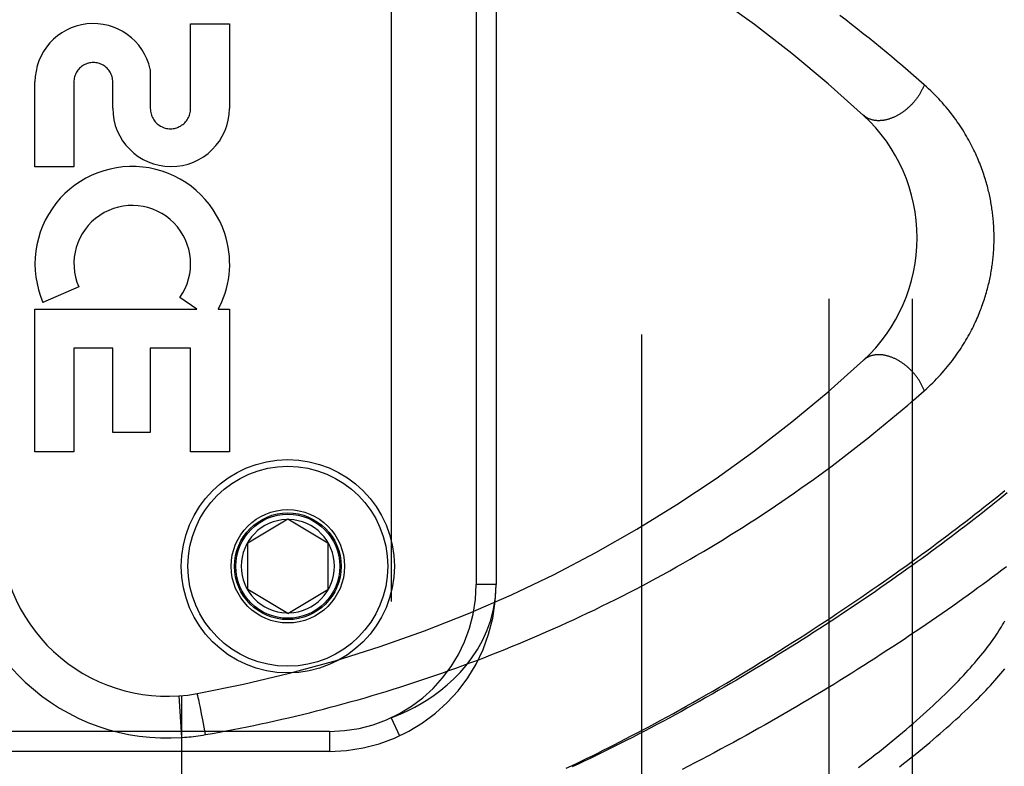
# Model space of a CAD drawing. Header units: inches. Extents: x 0 to 230, y 0 to 149.
# Tile 55 of 256: x 33.92 to 35.4, y 61.68 to 62.8. Entities that reach past the tile are written whole.
import ezdxf

# ---------------------------------------------------------------- set-up
doc = ezdxf.new("R2010")
doc.units = ezdxf.units.IN
doc.header["$LTSCALE"] = 12.648283
doc.header["$MEASUREMENT"] = 0
doc.linetypes.add('HIDDEN', pattern=[0.2, 0.1, -0.1])
for name, color, linetype in [('DEFAULT_2', 8, 'HIDDEN'), ('LEFTHAND_DOOR_ASSEMBLY', 7, 'CONTINUOUS'), ('SUBPANEL', 7, 'CONTINUOUS')]:
    doc.layers.add(name, color=color, linetype=linetype)

msp = doc.modelspace()

# ---------------------------------------------------------------- linework, layer by layer
at = {"layer": 'DEFAULT_2', "color": 8, "linetype": 'HIDDEN'}
msp.add_line((34.8549, 38.2959), (34.8549, 107.3999), dxfattribs=at)
at = {"layer": 'LEFTHAND_DOOR_ASSEMBLY', "color": 8, "linetype": 'HIDDEN'}
for p, q in [((34.4789, 63.1925), (34.4789, 61.7533)), ((34.6064, 62.9929), (34.6064, 61.9529)), ((34.6364, 62.9929), (34.6364, 61.9529)), ((34.178, 62.6666), (34.178, 62.7937)), ((34.178, 62.7937), (34.2364, 62.7937)), ((34.2364, 62.7937), (34.2364, 62.6666)), ((34.1176, 62.7253), (34.1175, 62.6666)), ((33.9446, 62.5793), (33.9446, 62.7064)), ((34.003, 62.7064), (34.003, 62.5793)), ((34.0612, 62.6673), (34.0612, 62.7064)), ((34.003, 62.5793), (33.9446, 62.5793)), ((34.0102, 62.3991), (33.9566, 62.3759)), ((34.1875, 62.3657), (34.1621, 62.3835)), ((33.9446, 62.152), (33.9446, 62.3657)), ((33.9446, 62.3657), (34.1875, 62.3657)), ((34.2195, 62.3657), (34.2364, 62.3657)), ((34.2364, 62.3657), (34.2364, 62.152)), ((34.003, 62.3073), (34.003, 62.152)), ((34.0614, 62.3073), (34.003, 62.3073)), ((34.0614, 62.181), (34.0614, 62.3073)), ((34.1176, 62.3073), (34.1176, 62.181)), ((34.178, 62.3073), (34.1176, 62.3073)), ((34.178, 62.152), (34.178, 62.3073)), ((34.1176, 62.181), (34.0614, 62.181)), ((34.003, 62.152), (33.9446, 62.152)), ((34.2364, 62.152), (34.178, 62.152)), ((34.2639, 62.0154), (34.3239, 62.0515)), ((34.3239, 62.0515), (34.3839, 62.0154)), ((34.2639, 61.9454), (34.2639, 62.0154)), ((34.3839, 62.0154), (34.3839, 61.9454)), ((34.6364, 61.9529), (34.6064, 61.9529)), ((34.3239, 61.9094), (34.2639, 61.9454)), ((34.3239, 61.9094), (34.3839, 61.9454)), ((34.1651, 61.7237), (34.1607, 61.7861)), ((34.1651, 61.1217), (34.1651, 61.7864)), ((34.1889, 61.7859), (34.1887, 61.7866)), ((34.1891, 61.7851), (34.1889, 61.7859)), ((34.1893, 61.7842), (34.1891, 61.7851)), ((34.1895, 61.7833), (34.1893, 61.7842)), ((34.1899, 61.7817), (34.1895, 61.7833)), ((34.1903, 61.78), (34.1899, 61.7817)), ((34.1908, 61.7775), (34.1903, 61.78)), ((34.1914, 61.7746), (34.1908, 61.7775)), ((34.1922, 61.7708), (34.1914, 61.7746)), ((34.1933, 61.7657), (34.1922, 61.7708)), ((34.1946, 61.7592), (34.1933, 61.7657)), ((34.1964, 61.75), (34.1946, 61.7592)), ((34.1984, 61.7392), (34.1964, 61.75)), ((34.4789, 61.7533), (34.4915, 61.7261)), ((34.3864, 61.7329), (33.2301, 61.7329)), ((34.2005, 61.728), (34.1984, 61.7392)), ((34.3864, 61.7329), (34.3864, 61.7029)), ((34.3864, 61.7029), (33.2601, 61.7029))]:
    msp.add_line(p, q, dxfattribs=at)
for points in [[(35.2786, 62.7022), (35.2706, 62.7093), (35.2626, 62.7163), (35.2545, 62.7233), (35.2463, 62.7303), (35.2381, 62.7372), (35.2298, 62.7442), (35.2214, 62.7511), (35.2129, 62.7581), (35.2044, 62.765), (35.1958, 62.7719), (35.1871, 62.7788), (35.1784, 62.7857), (35.1696, 62.7925), (35.1608, 62.7993), (35.1519, 62.8061)], [(35.2786, 62.7022), (35.2783, 62.7013), (35.2779, 62.7003), (35.2775, 62.6993), (35.277, 62.6983), (35.2766, 62.6973), (35.2761, 62.6963), (35.2757, 62.6953), (35.2752, 62.6944), (35.2747, 62.6934), (35.2742, 62.6924), (35.2737, 62.6914), (35.2731, 62.6905), (35.2726, 62.6895), (35.272, 62.6886), (35.2714, 62.6876), (35.2708, 62.6867), (35.2702, 62.6857), (35.2696, 62.6848), (35.2689, 62.6838), (35.2683, 62.6829), (35.2676, 62.682), (35.2669, 62.6811), (35.2662, 62.6802), (35.2655, 62.6793), (35.2648, 62.6784), (35.2641, 62.6775), (35.2634, 62.6766), (35.2626, 62.6758), (35.2618, 62.6749), (35.2611, 62.6741), (35.2603, 62.6732), (35.2595, 62.6724), (35.2587, 62.6716), (35.2579, 62.6708), (35.2571, 62.67), (35.2562, 62.6692), (35.2554, 62.6684), (35.2546, 62.6676), (35.2537, 62.6669), (35.2528, 62.6662), (35.252, 62.6654), (35.2511, 62.6647), (35.2502, 62.664), (35.2493, 62.6633), (35.2484, 62.6626), (35.2475, 62.662), (35.2466, 62.6613), (35.2457, 62.6607), (35.2448, 62.6601), (35.2439, 62.6595), (35.2429, 62.6589), (35.242, 62.6583), (35.2411, 62.6577), (35.2401, 62.6572), (35.2392, 62.6566), (35.2382, 62.6561), (35.2373, 62.6556), (35.2363, 62.6551), (35.2354, 62.6546), (35.2344, 62.6542), (35.2335, 62.6537), (35.2325, 62.6533), (35.2315, 62.6529), (35.2306, 62.6525), (35.2296, 62.6521), (35.2287, 62.6518), (35.2277, 62.6514), (35.2267, 62.6511), (35.2258, 62.6508), (35.2248, 62.6505), (35.2239, 62.6503), (35.2229, 62.65), (35.222, 62.6498), (35.221, 62.6495), (35.2201, 62.6493), (35.2192, 62.6492), (35.2182, 62.649), (35.2173, 62.6488), (35.2164, 62.6487), (35.2154, 62.6486), (35.2145, 62.6485), (35.2136, 62.6484), (35.2127, 62.6484), (35.2118, 62.6483), (35.2109, 62.6483), (35.21, 62.6483), (35.2091, 62.6483), (35.2082, 62.6483), (35.2074, 62.6484), (35.2065, 62.6485), (35.2057, 62.6486), (35.2048, 62.6487), (35.204, 62.6488), (35.2032, 62.6489), (35.2023, 62.6491), (35.2015, 62.6493), (35.2007, 62.6494), (35.1999, 62.6497), (35.1992, 62.6499), (35.1984, 62.6501), (35.1976, 62.6504), (35.1969, 62.6507), (35.1962, 62.651), (35.1954, 62.6513), (35.1947, 62.6516), (35.194, 62.652), (35.1933, 62.6523), (35.1927, 62.6527), (35.192, 62.6531), (35.1913, 62.6535), (35.1907, 62.654), (35.1901, 62.6544), (35.1895, 62.6549), (35.1889, 62.6554), (35.1883, 62.6559), (35.1877, 62.6564)], [(35.2786, 62.2436), (35.2819, 62.2466), (35.2851, 62.2495), (35.2882, 62.2525), (35.2913, 62.2555), (35.2943, 62.2585), (35.2972, 62.2615), (35.3001, 62.2645), (35.3029, 62.2676), (35.3057, 62.2706), (35.3084, 62.2737), (35.311, 62.2768), (35.3135, 62.2798), (35.316, 62.2829), (35.3185, 62.286), (35.3208, 62.2891), (35.3231, 62.2921), (35.3254, 62.2952), (35.3276, 62.2983), (35.3297, 62.3013), (35.3318, 62.3044), (35.3338, 62.3074), (35.3357, 62.3104), (35.3376, 62.3134), (35.3394, 62.3164), (35.3412, 62.3194), (35.343, 62.3224), (35.3446, 62.3253), (35.3463, 62.3283), (35.3478, 62.3312), (35.3494, 62.3341), (35.3508, 62.337), (35.3523, 62.3399), (35.3537, 62.3427), (35.355, 62.3456), (35.3563, 62.3484), (35.3576, 62.3512), (35.3588, 62.354), (35.3599, 62.3567), (35.3611, 62.3595), (35.3622, 62.3622), (35.3632, 62.3649), (35.3643, 62.3676), (35.3652, 62.3703), (35.3662, 62.3729), (35.3671, 62.3756), (35.368, 62.3782), (35.3688, 62.3808), (35.3697, 62.3834), (35.3705, 62.3859), (35.3712, 62.3885), (35.372, 62.391), (35.3727, 62.3936), (35.3733, 62.3961), (35.374, 62.3986), (35.3746, 62.401), (35.3752, 62.4035), (35.3758, 62.4059), (35.3763, 62.4083), (35.3768, 62.4107), (35.3773, 62.4131), (35.3778, 62.4155), (35.3783, 62.4178), (35.3787, 62.4202), (35.3791, 62.4225), (35.3795, 62.4248), (35.3798, 62.4271), (35.3802, 62.4294), (35.3805, 62.4317), (35.3808, 62.4339), (35.3811, 62.4362), (35.3814, 62.4385), (35.3816, 62.4407), (35.3819, 62.4429), (35.3821, 62.4452), (35.3823, 62.4474), (35.3825, 62.4496), (35.3826, 62.4518), (35.3828, 62.454), (35.3829, 62.4562), (35.383, 62.4584), (35.3831, 62.4606), (35.3832, 62.4628), (35.3833, 62.465), (35.3833, 62.4672), (35.3834, 62.4694), (35.3834, 62.4715), (35.3834, 62.4737), (35.3834, 62.4759), (35.3833, 62.4781), (35.3833, 62.4803), (35.3832, 62.4825), (35.3831, 62.4847), (35.383, 62.4869), (35.3829, 62.4891), (35.3828, 62.4913), (35.3827, 62.4935), (35.3825, 62.4958), (35.3823, 62.498), (35.3821, 62.5002), (35.3819, 62.5025), (35.3817, 62.5047), (35.3814, 62.507), (35.3812, 62.5093), (35.3809, 62.5116), (35.3806, 62.5138), (35.3802, 62.5162), (35.3799, 62.5185), (35.3795, 62.5208), (35.3791, 62.5231), (35.3787, 62.5255), (35.3783, 62.5279), (35.3778, 62.5303), (35.3774, 62.5327), (35.3769, 62.5351), (35.3763, 62.5375), (35.3758, 62.54), (35.3752, 62.5424), (35.3746, 62.5449), (35.374, 62.5475), (35.3733, 62.55), (35.3726, 62.5525), (35.3719, 62.5551), (35.3711, 62.5577), (35.3704, 62.5603), (35.3695, 62.5629), (35.3687, 62.5655), (35.3678, 62.5682), (35.3669, 62.5709), (35.366, 62.5736), (35.365, 62.5763), (35.364, 62.579), (35.3629, 62.5817), (35.3618, 62.5845), (35.3607, 62.5873), (35.3595, 62.5901), (35.3583, 62.5929), (35.3571, 62.5958), (35.3558, 62.5986), (35.3544, 62.6015), (35.3531, 62.6044), (35.3516, 62.6073), (35.3501, 62.6103), (35.3486, 62.6132), (35.347, 62.6162), (35.3454, 62.6192), (35.3437, 62.6222), (35.342, 62.6252), (35.3402, 62.6283), (35.3383, 62.6313), (35.3364, 62.6344), (35.3344, 62.6375), (35.3324, 62.6406), (35.3303, 62.6437), (35.3282, 62.6468), (35.326, 62.6499), (35.3237, 62.653), (35.3213, 62.6561), (35.3189, 62.6593), (35.3165, 62.6624), (35.314, 62.6655), (35.3114, 62.6687), (35.3087, 62.6718), (35.306, 62.6749), (35.3032, 62.678), (35.3004, 62.6811), (35.2974, 62.6842), (35.2945, 62.6872), (35.2914, 62.6903), (35.2883, 62.6933), (35.2852, 62.6963), (35.2819, 62.6993), (35.2786, 62.7022)], [(35.2786, 62.2436), (35.2783, 62.2446), (35.2779, 62.2456), (35.2775, 62.2466), (35.277, 62.2476), (35.2766, 62.2486), (35.2761, 62.2496), (35.2757, 62.2505), (35.2752, 62.2515), (35.2747, 62.2525), (35.2742, 62.2535), (35.2737, 62.2544), (35.2731, 62.2554), (35.2726, 62.2564), (35.272, 62.2573), (35.2714, 62.2583), (35.2708, 62.2592), (35.2702, 62.2602), (35.2696, 62.2611), (35.2689, 62.262), (35.2683, 62.263), (35.2676, 62.2639), (35.2669, 62.2648), (35.2662, 62.2657), (35.2655, 62.2666), (35.2648, 62.2675), (35.2641, 62.2684), (35.2634, 62.2692), (35.2626, 62.2701), (35.2618, 62.271), (35.2611, 62.2718), (35.2603, 62.2727), (35.2595, 62.2735), (35.2587, 62.2743), (35.2579, 62.2751), (35.2571, 62.2759), (35.2562, 62.2767), (35.2554, 62.2775), (35.2546, 62.2782), (35.2537, 62.279), (35.2528, 62.2797), (35.252, 62.2805), (35.2511, 62.2812), (35.2502, 62.2819), (35.2493, 62.2826), (35.2484, 62.2832), (35.2475, 62.2839), (35.2466, 62.2846), (35.2457, 62.2852), (35.2448, 62.2858), (35.2439, 62.2864), (35.2429, 62.287), (35.242, 62.2876), (35.2411, 62.2882), (35.2401, 62.2887), (35.2392, 62.2893), (35.2382, 62.2898), (35.2373, 62.2903), (35.2363, 62.2908), (35.2354, 62.2912), (35.2344, 62.2917), (35.2335, 62.2921), (35.2325, 62.2926), (35.2315, 62.293), (35.2306, 62.2934), (35.2296, 62.2937), (35.2287, 62.2941), (35.2277, 62.2944), (35.2267, 62.2948), (35.2258, 62.2951), (35.2248, 62.2954), (35.2239, 62.2956), (35.2229, 62.2959), (35.222, 62.2961), (35.221, 62.2963), (35.2201, 62.2965), (35.2192, 62.2967), (35.2182, 62.2969), (35.2173, 62.297), (35.2164, 62.2972), (35.2154, 62.2973), (35.2145, 62.2974), (35.2136, 62.2975), (35.2127, 62.2975), (35.2118, 62.2976), (35.2109, 62.2976), (35.21, 62.2976), (35.2091, 62.2976), (35.2082, 62.2975), (35.2074, 62.2975), (35.2065, 62.2974), (35.2057, 62.2973), (35.2048, 62.2972), (35.204, 62.2971), (35.2032, 62.297), (35.2023, 62.2968), (35.2015, 62.2966), (35.2007, 62.2964), (35.1999, 62.2962), (35.1992, 62.296), (35.1984, 62.2957), (35.1976, 62.2955), (35.1969, 62.2952), (35.1962, 62.2949), (35.1954, 62.2946), (35.1947, 62.2943), (35.194, 62.2939), (35.1933, 62.2935), (35.1927, 62.2932), (35.192, 62.2928), (35.1913, 62.2923), (35.1907, 62.2919), (35.1901, 62.2915), (35.1895, 62.291), (35.1889, 62.2905), (35.1883, 62.29), (35.1877, 62.2895)], [(34.2005, 61.728), (34.2109, 61.7299), (34.2213, 61.7317), (34.2316, 61.7337), (34.242, 61.7357), (34.2524, 61.7377), (34.2627, 61.7398), (34.2731, 61.7419), (34.2835, 61.7441), (34.2939, 61.7464), (34.3043, 61.7487), (34.3147, 61.751), (34.3251, 61.7534), (34.3355, 61.7559), (34.3459, 61.7584), (34.3563, 61.7609), (34.3667, 61.7636), (34.3772, 61.7662), (34.3876, 61.769), (34.398, 61.7717), (34.4085, 61.7746), (34.4189, 61.7775), (34.4294, 61.7804), (34.4398, 61.7834), (34.4503, 61.7865), (34.4607, 61.7896), (34.4712, 61.7928), (34.4817, 61.796), (34.4921, 61.7993), (34.5026, 61.8027), (34.5131, 61.8061), (34.5235, 61.8095), (34.534, 61.8131), (34.5445, 61.8166), (34.555, 61.8203), (34.5655, 61.824), (34.5759, 61.8277), (34.5864, 61.8315), (34.5969, 61.8354), (34.6073, 61.8393), (34.6178, 61.8433), (34.6283, 61.8474), (34.6387, 61.8515), (34.6492, 61.8557), (34.6596, 61.8599), (34.67, 61.8642), (34.6805, 61.8685), (34.6909, 61.8729), (34.7013, 61.8774), (34.7117, 61.8819), (34.7221, 61.8865), (34.7325, 61.8912), (34.7429, 61.8959), (34.7533, 61.9007), (34.7636, 61.9055), (34.774, 61.9104), (34.7843, 61.9153), (34.7946, 61.9204), (34.805, 61.9254), (34.8153, 61.9306), (34.8255, 61.9357), (34.8358, 61.941), (34.846, 61.9463), (34.8563, 61.9517), (34.8665, 61.9571), (34.8767, 61.9626), (34.8869, 61.9681), (34.897, 61.9738), (34.9071, 61.9794), (34.9172, 61.9851), (34.9273, 61.9909), (34.9374, 61.9968), (34.9474, 62.0026), (34.9574, 62.0086), (34.9674, 62.0146), (34.9773, 62.0207), (34.9872, 62.0268), (34.9971, 62.0329), (35.0069, 62.0392), (35.0167, 62.0454), (35.0265, 62.0517), (35.0362, 62.0581), (35.0459, 62.0645), (35.0556, 62.071), (35.0652, 62.0775), (35.0747, 62.084), (35.0842, 62.0906), (35.0937, 62.0973), (35.1031, 62.104), (35.1125, 62.1107), (35.1218, 62.1174), (35.1311, 62.1242), (35.1403, 62.1311), (35.1494, 62.1379), (35.1585, 62.1448), (35.1675, 62.1517), (35.1764, 62.1587), (35.1853, 62.1657), (35.1941, 62.1726), (35.2029, 62.1797), (35.2116, 62.1867), (35.2202, 62.1937), (35.2287, 62.2008), (35.2372, 62.2079), (35.2456, 62.215), (35.254, 62.2221), (35.2623, 62.2293), (35.2705, 62.2365), (35.2786, 62.2436)], [(34.7415, 61.6775), (34.7493, 61.6812), (34.7571, 61.6849), (34.765, 61.6887), (34.7729, 61.6925), (34.7809, 61.6964), (34.789, 61.7004), (34.7971, 61.7045), (34.8053, 61.7086), (34.8136, 61.7128), (34.8221, 61.7171), (34.8306, 61.7215), (34.8392, 61.726), (34.8479, 61.7305), (34.8567, 61.7351), (34.8655, 61.7399), (34.8745, 61.7447), (34.8836, 61.7496), (34.8929, 61.7547), (34.9023, 61.7599), (34.9118, 61.7652), (34.9215, 61.7706), (34.9313, 61.7761), (34.9412, 61.7818), (34.9513, 61.7875), (34.9614, 61.7934), (34.9716, 61.7993), (34.9818, 61.8054), (34.9921, 61.8114), (35.0023, 61.8175), (35.0124, 61.8236), (35.0225, 61.8297), (35.0325, 61.8359), (35.0425, 61.842), (35.0524, 61.8481), (35.0622, 61.8543), (35.072, 61.8604), (35.0817, 61.8666), (35.0913, 61.8727), (35.1009, 61.8788), (35.1103, 61.885), (35.1197, 61.8911), (35.1291, 61.8972), (35.1383, 61.9033), (35.1475, 61.9094), (35.1565, 61.9154), (35.1655, 61.9215), (35.1745, 61.9275), (35.1833, 61.9335), (35.192, 61.9395), (35.2007, 61.9455), (35.2093, 61.9514), (35.2177, 61.9573), (35.2261, 61.9632), (35.2344, 61.969), (35.2426, 61.9749), (35.2508, 61.9807), (35.2588, 61.9864), (35.2667, 61.9922), (35.2746, 61.9979), (35.2823, 62.0036), (35.29, 62.0092), (35.2976, 62.0148), (35.305, 62.0204), (35.3124, 62.0259), (35.3197, 62.0314), (35.3269, 62.0368), (35.334, 62.0423), (35.341, 62.0476), (35.3479, 62.053), (35.3547, 62.0583), (35.3614, 62.0635), (35.3681, 62.0688), (35.3746, 62.0739), (35.381, 62.0791), (35.3874, 62.0842), (35.3936, 62.0892), (35.3997, 62.0942)], [(35.4029, 62.0904), (35.3969, 62.0855), (35.3909, 62.0806), (35.3847, 62.0756), (35.3785, 62.0706), (35.3722, 62.0656), (35.3658, 62.0605), (35.3593, 62.0554), (35.3528, 62.0503), (35.3461, 62.0452), (35.3394, 62.04), (35.3326, 62.0348), (35.3257, 62.0296), (35.3188, 62.0243), (35.3117, 62.019), (35.3046, 62.0137), (35.2974, 62.0084), (35.2902, 62.003), (35.2828, 61.9976), (35.2754, 61.9922), (35.2679, 61.9868), (35.2603, 61.9814), (35.2527, 61.9759), (35.245, 61.9704), (35.2372, 61.9649), (35.2294, 61.9594), (35.2215, 61.9539), (35.2135, 61.9484), (35.2055, 61.9428), (35.1974, 61.9373), (35.1892, 61.9317), (35.181, 61.9261), (35.1727, 61.9205), (35.1643, 61.915), (35.1559, 61.9094), (35.1475, 61.9038), (35.1389, 61.8982), (35.1304, 61.8926), (35.1218, 61.887), (35.1131, 61.8814), (35.1044, 61.8758), (35.0956, 61.8703), (35.0868, 61.8647), (35.078, 61.8592), (35.0691, 61.8536), (35.0602, 61.8481), (35.0513, 61.8426), (35.0423, 61.8371), (35.0333, 61.8316), (35.0242, 61.8262), (35.0152, 61.8207), (35.0061, 61.8153), (34.997, 61.8099), (34.9878, 61.8046), (34.9787, 61.7993), (34.9695, 61.794), (34.9603, 61.7887), (34.9511, 61.7835), (34.9419, 61.7783), (34.9327, 61.7731), (34.9235, 61.768), (34.9143, 61.7629), (34.9051, 61.7578), (34.8959, 61.7528), (34.8867, 61.7479), (34.8775, 61.743), (34.8683, 61.7381), (34.8591, 61.7333), (34.8499, 61.7285), (34.8408, 61.7238), (34.8317, 61.7192), (34.8226, 61.7145), (34.8135, 61.71), (34.8044, 61.7055), (34.7954, 61.701), (34.7864, 61.6966), (34.7774, 61.6923), (34.7685, 61.688), (34.7596, 61.6838), (34.7507, 61.6797)], [(35.402, 61.9796), (35.3951, 61.9744), (35.3881, 61.9692), (35.381, 61.9639), (35.3738, 61.9586), (35.3666, 61.9532), (35.3592, 61.9479), (35.3518, 61.9425), (35.3443, 61.9371), (35.3367, 61.9317), (35.3291, 61.9262), (35.3213, 61.9208), (35.3135, 61.9153), (35.3056, 61.9098), (35.2977, 61.9043), (35.2896, 61.8987), (35.2815, 61.8932), (35.2733, 61.8876), (35.265, 61.882), (35.2567, 61.8764), (35.2483, 61.8708), (35.2399, 61.8652), (35.2313, 61.8596), (35.2227, 61.854), (35.2141, 61.8484), (35.2054, 61.8427), (35.1966, 61.8371), (35.1878, 61.8315), (35.1789, 61.8259), (35.1699, 61.8202), (35.1609, 61.8146), (35.1519, 61.809), (35.1428, 61.8034), (35.1336, 61.7978), (35.1244, 61.7923), (35.1152, 61.7867), (35.106, 61.7811), (35.0966, 61.7756), (35.0873, 61.7701), (35.0779, 61.7646), (35.0685, 61.7591), (35.0591, 61.7537), (35.0496, 61.7483), (35.0401, 61.7429), (35.0306, 61.7375), (35.021, 61.7322), (35.0115, 61.7269), (35.0019, 61.7216), (34.9923, 61.7163), (34.9827, 61.7111), (34.9731, 61.706), (34.9635, 61.7009), (34.9539, 61.6958), (34.9443, 61.6907), (34.9346, 61.6858), (34.925, 61.6808), (34.9154, 61.6759)], [(34.4789, 61.7533), (34.4874, 61.7566), (34.4961, 61.7604), (34.5052, 61.7647), (34.5145, 61.7694), (34.524, 61.7748), (34.5337, 61.7807), (34.5435, 61.7873), (34.5533, 61.7946), (34.5631, 61.8026), (34.5728, 61.8115), (34.5822, 61.8211), (34.5914, 61.8317), (34.6001, 61.8432), (34.6084, 61.8556), (34.6159, 61.8691), (34.6226, 61.8837), (34.6282, 61.8995), (34.6326, 61.9163), (34.6354, 61.9341), (34.6364, 61.9529)], [(35.18, 61.6788), (35.1864, 61.6836), (35.1928, 61.6885), (35.1991, 61.6933), (35.2052, 61.6981), (35.2113, 61.7029), (35.2173, 61.7077), (35.2232, 61.7124), (35.229, 61.7171), (35.2347, 61.7218), (35.2404, 61.7265), (35.2459, 61.7311), (35.2514, 61.7357), (35.2567, 61.7403), (35.262, 61.7448), (35.2672, 61.7494), (35.2722, 61.7538), (35.2772, 61.7583), (35.2821, 61.7627), (35.2869, 61.7671), (35.2916, 61.7714), (35.2962, 61.7757), (35.3008, 61.78), (35.3052, 61.7842), (35.3095, 61.7884), (35.3138, 61.7926), (35.3179, 61.7967), (35.322, 61.8008), (35.326, 61.8048), (35.3299, 61.8088), (35.3337, 61.8128), (35.3374, 61.8167), (35.341, 61.8206), (35.3445, 61.8244), (35.3479, 61.8282), (35.3512, 61.832), (35.3545, 61.8357), (35.3576, 61.8394), (35.3607, 61.843), (35.3637, 61.8466), (35.3666, 61.8502), (35.3694, 61.8537), (35.3721, 61.8572), (35.3747, 61.8606), (35.3773, 61.864), (35.3797, 61.8673), (35.3821, 61.8706), (35.3844, 61.8739), (35.3866, 61.8771), (35.3887, 61.8803), (35.3907, 61.8834), (35.3926, 61.8865), (35.3945, 61.8895), (35.3962, 61.8925), (35.3979, 61.8955), (35.3995, 61.8984)], [(35.2414, 61.6799), (35.2474, 61.6846), (35.2533, 61.6892), (35.2591, 61.6938), (35.2648, 61.6983), (35.2704, 61.7029), (35.276, 61.7074), (35.2814, 61.7119), (35.2868, 61.7163), (35.292, 61.7207), (35.2972, 61.7251), (35.3023, 61.7295), (35.3072, 61.7338), (35.3121, 61.7381), (35.3169, 61.7423), (35.3216, 61.7465), (35.3262, 61.7507), (35.3308, 61.7549), (35.3352, 61.759), (35.3395, 61.7631), (35.3438, 61.7671), (35.3479, 61.7711), (35.352, 61.7751), (35.3559, 61.779), (35.3598, 61.7829), (35.3636, 61.7867), (35.3673, 61.7906), (35.3709, 61.7943), (35.3744, 61.7981), (35.3778, 61.8018), (35.3812, 61.8054), (35.3844, 61.809), (35.3876, 61.8126), (35.3907, 61.8161), (35.3936, 61.8196), (35.3965, 61.8231), (35.3993, 61.8265)], [(34.1887, 61.7866), (34.1886, 61.787), (34.1885, 61.7873), (34.1885, 61.7876), (34.1884, 61.7878), (34.1883, 61.7881), (34.1882, 61.7883), (34.1882, 61.7885), (34.1881, 61.7887), (34.1881, 61.7889), (34.188, 61.789), (34.1879, 61.7892), (34.1879, 61.7893), (34.1879, 61.7894), (34.1878, 61.7894), (34.1878, 61.7895), (34.1877, 61.7895), (34.1877, 61.7895)], [(34.1651, 61.7237), (34.1687, 61.724), (34.1722, 61.7243), (34.1755, 61.7246), (34.1788, 61.7249), (34.1822, 61.7253), (34.1858, 61.7258), (34.1894, 61.7263), (34.1931, 61.7268), (34.1967, 61.7274), (34.2005, 61.728)]]:
    msp.add_lwpolyline(points, dxfattribs=at)
for radius in [0.1599, 0.1499, 0.085, 0.08, 0.078]:
    msp.add_circle((34.3239, 61.9804), radius, dxfattribs=at)
for centre, radius, start, end in [((33.8289, 61.1888), 2, 47.2041, 79.6658), ((34.0321, 62.7064), 0.0875, 12.5167, 179.9756), ((34.0321, 62.7064), 0.0291, 359.9462, 180), ((34.1488, 62.6672), 0.0876, 179.9462, 359.5965), ((34.1478, 62.6665), 0.0302, 179.9714, 0.0286), ((35.0179, 62.4729), 0.25, 312.7959, 47.2041), ((34.0905, 62.4338), 0.1459, 18.1268, 203.4014), ((34.0905, 62.4338), 0.0875, 324.8915, 203.4014), ((34.0936, 62.4336), 0.1431, 333.8028, 18.5861), ((34.0905, 62.4338), 0.1459, 332.1494, 334.2621), ((33.8289, 63.7571), 2, 280.3342, 312.7959), ((34.3239, 61.9804), 0.07, 91.4692, 268.5308), ((34.3239, 61.9804), 0.07, 271.4692, 88.5308), ((34.1429, 62.0354), 0.3125, 180, 274.0875), ((34.1429, 62.0354), 0.25, 180, 280.3342), ((34.3864, 61.9529), 0.25, 270, 360), ((34.3864, 61.9529), 0.22, 270, 360)]:
    msp.add_arc(centre, radius, start, end, dxfattribs=at)
at = {"layer": 'SUBPANEL', "color": 8, "linetype": 'HIDDEN'}
for p, q in [((35.1361, 40.8792), (35.1361, 104.8167)), ((35.2611, 40.8792), (35.2611, 104.8167))]:
    msp.add_line(p, q, dxfattribs=at)

doc.saveas('drawing.dxf')
